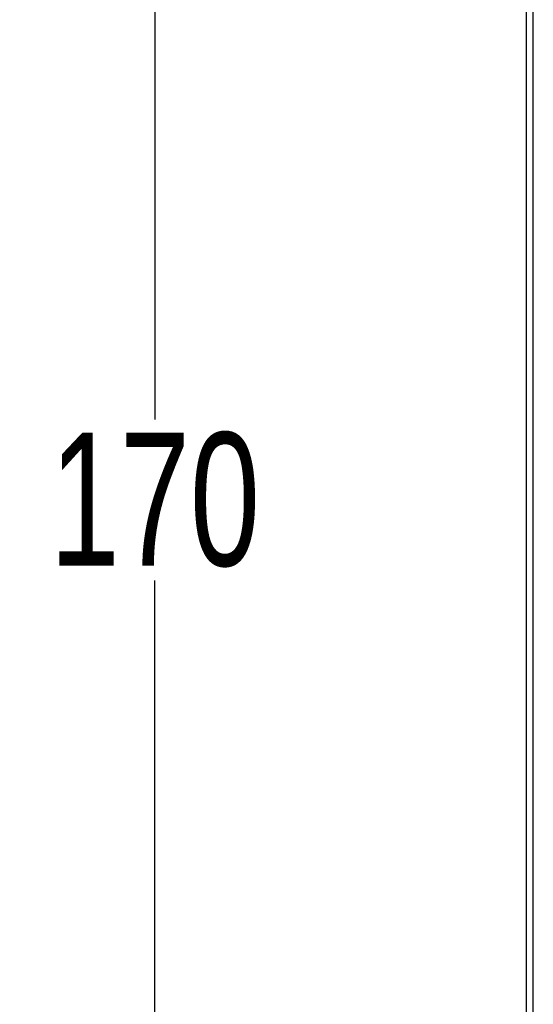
# Model space of a CAD drawing. Header units: millimetres. Extents: x -425 to 2012, y -1195 to -374.
# Tile 23 of 45: x 1169 to 1192, y -701 to -657. Entities that reach past the tile are written whole.
import ezdxf

# ---------------------------------------------------------------- set-up
doc = ezdxf.new("R2010")
doc.units = ezdxf.units.MM
doc.header["$LTSCALE"] = 30.734
doc.header["$PDMODE"] = 3
doc.header["$PDSIZE"] = 2
doc.layers.get('0').update_dxf_attribs({"linetype": 'CONTINUOUS'})
doc.layers.get('Defpoints').update_dxf_attribs({"linetype": 'CONTINUOUS'})
doc.styles.get("Standard").update_dxf_attribs({"font": 'txt', "width": 0.707})
doc.dimstyles.get("Standard").update_dxf_attribs({"dimtxt": 3.5, "dimasz": 4, "dimexe": 2, "dimexo": 0, "dimtad": 1, "dimdsep": 46, "dimtxsty": 'Standard', "dimcen": 0.09, "dimclrt": 5, "dimadec": 0, "dimazin": 0, "dimtol": 1, "dimtp": 0.01, "dimtm": 0.01, "dimtfac": 1, "dimtofl": 0, "dimtmove": 0, "dimatfit": 3, "dimfxl": 0, "dimtolj": 1, "dimarcsym": 0})

# ---------------------------------------------------------------- blocks, each defined once
blk = doc.blocks.new('*D41')
at = {"color": 0, "lineweight": -2}
for p, q in [((1191.798, -593.181), (1172.752, -593.181)), ((1174.752, -597.181), (1174.752, -674.56)), ((1174.752, -759.19), (1174.752, -681.81)), ((1191.798, -763.19), (1172.752, -763.19))]:
    blk.add_line(p, q, dxfattribs=at)
at = {"color": 0}
for points in [[(1174.085, -597.181), (1175.419, -597.181), (1174.752, -593.181)], [(1174.085, -759.19), (1175.419, -759.19), (1174.752, -763.19)]]:
    blk.add_solid(points, dxfattribs=at)
at = {"layer": 'Defpoints', "color": 0}
for p in [(1191.798, -593.181), (1174.752, -763.19), (1191.798, -763.19)]:
    blk.add_point(p, dxfattribs=at)
at = {"color": 0, "insert": (1174.752, -678.185), "char_height": 3.5, "attachment_point": 5}
blk.add_mtext('\\A1;{\\H1.7143x;170}', dxfattribs=at)

msp = doc.modelspace()

# ---------------------------------------------------------------- linework, layer by layer
at = {"color": 7, "linetype": 'Continuous'}
for p, q in [((1191.498, -762.881), (1191.498, -593.481)), ((1191.798, -762.828), (1191.798, -593.181))]:
    msp.add_line(p, q, dxfattribs=at)

# ---------------------------------------------------------------- dimensions: what is measured, and where the dimension line sits
at = {"color": 2}
dim = msp.add_linear_dim(base=(1174.752, -763.19), p1=(1191.798, -593.181), p2=(1191.798, -763.19), angle=90, text='{\\H1.7143x;<>}', dimstyle='Standard', override={"dimtad": 0, "dimtih": 1, "dimtoh": 1, "dimdec": 0, "dimzin": 0, "dimcen": 5.0292, "dimclrt": 0, "dimtol": 0, "dimtp": 0.1, "dimtm": 0.1, "dimtdec": 1, "dimtzin": 0}, dxfattribs=at)
dim.commit()
dim.dimension.update_dxf_attribs({"geometry": '*D41', "text_midpoint": (1174.752, -678.185)})

doc.saveas('drawing.dxf')
